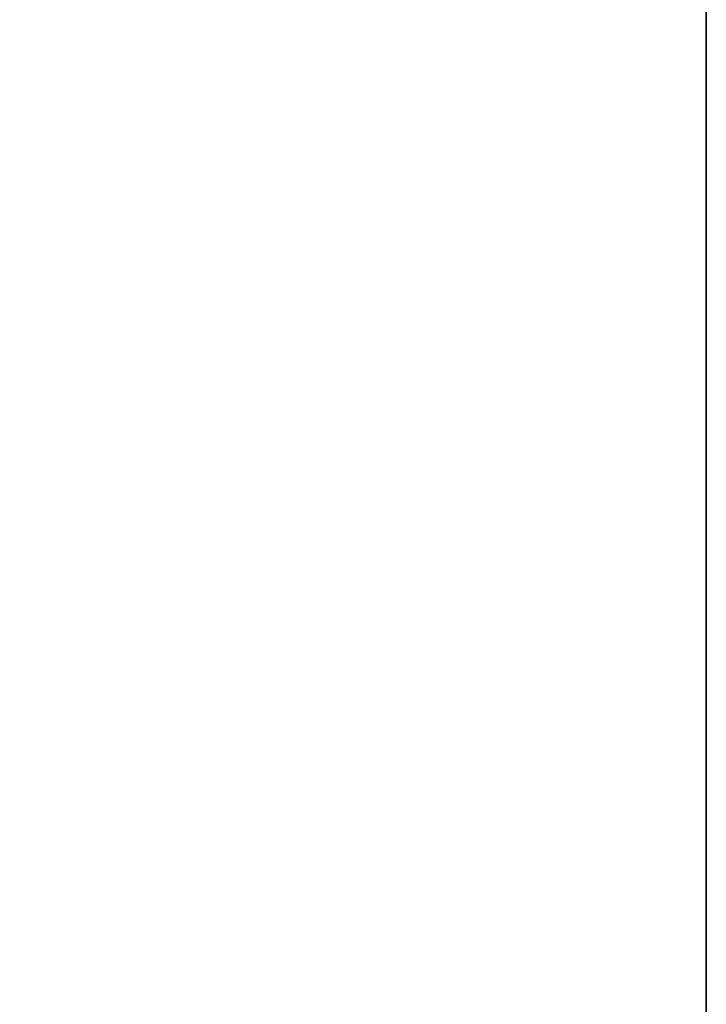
# Model space of a CAD drawing. Header units: millimetres. Extents: x 0 to 3270, y -325 to 325.
# Tile 193 of 256: x 1613.73 to 1618, y 27.75 to 33.87. Entities that reach past the tile are written whole.
import ezdxf

# ---------------------------------------------------------------- set-up
doc = ezdxf.new("R2010")
doc.units = ezdxf.units.MM
doc.layers.add('Adapter1FrontHalf', color=7, linetype='Continuous')

# ---------------------------------------------------------------- blocks, each defined once
blk = doc.blocks.new('Adapter1FrontHalf')
at = {"layer": 'Adapter1FrontHalf'}
for points in [[(1618, 36, 832), (1530, 36, 832), (1549.5, 28, 832)], [(1530, 36, 784), (1618, 36, 784), (1549.5, 28, 784)], [(1618, 36, 832), (1549.5, 28, 832), (1600.5, 28, 832)], [(1549.5, 28, 784), (1618, 36, 784), (1600.5, 28, 784)], [(1618, 36, 832), (1600.5, 28, 832), (1618, 0, 832)], [(1600.5, 28, 784), (1618, 36, 784), (1618, 0, 784)], [(1618, 15, 800), (1618, 0, 784), (1618, 36, 784)], [(1618, 15, 812), (1618, 36, 784), (1618, 36, 832)], [(1618, 15, 812), (1618, 15, 800), (1618, 36, 784)], [(1618, 0, 832), (1618, 15, 812), (1618, 36, 832)], [(1600.5, 28, 832), (1600.5, 0, 832), (1618, 0, 832)], [(1600.5, 0, 784), (1600.5, 28, 784), (1618, 0, 784)]]:
    blk.add_3dface(points, dxfattribs=at)

msp = doc.modelspace()

# ---------------------------------------------------------------- block references
at = {"layer": 'Adapter1FrontHalf'}
msp.add_blockref('Adapter1FrontHalf', (0, 0), dxfattribs=at)

doc.saveas('drawing.dxf')
